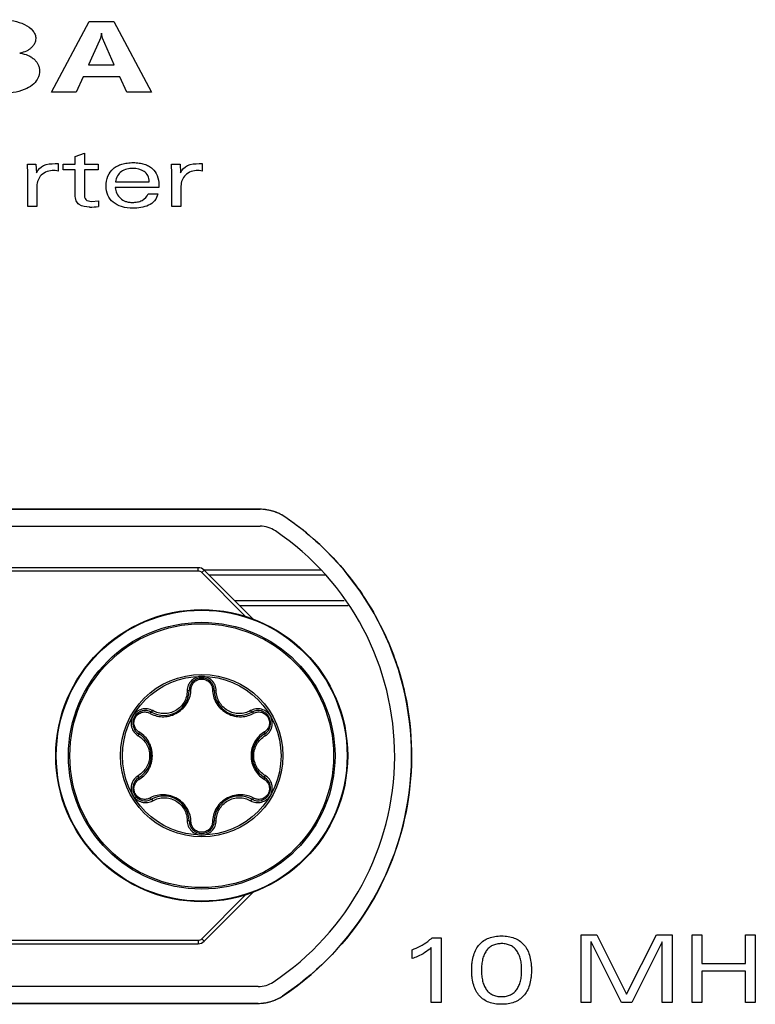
# Model space of a CAD drawing. Header units: inches. Extents: x 0 to 22, y 0 to 17.
# Tile 15 of 106: x 9.423 to 9.859, y 6.519 to 7.103. Entities that reach past the tile are written whole.
import ezdxf

# ---------------------------------------------------------------- set-up
doc = ezdxf.new("R2010")
doc.units = ezdxf.units.IN
doc.header["$LTSCALE"] = 1.21
doc.header["$MEASUREMENT"] = 0
doc.layers.get('0').update_dxf_attribs({"linetype": 'CONTINUOUS'})
doc.layers.add('02___PRT_ALL_AXES', color=7, linetype='CONTINUOUS')
doc.layers.add('LAYER_1', color=7, linetype='CONTINUOUS')

msp = doc.modelspace()

# ---------------------------------------------------------------- linework, layer by layer
at = {"color": 7, "linetype": 'CONTINUOUS'}
for p, q in [((9.44167, 7.06033), (9.46398, 7.10234)), ((9.46398, 7.10234), (9.47867, 7.10234)), ((9.47867, 7.10234), (9.50105, 7.06033)), ((9.46056, 7.06948), (9.45636, 7.06033)), ((9.48217, 7.06948), (9.46056, 7.06948)), ((9.48635, 7.06033), (9.48217, 7.06948)), ((9.45636, 7.06033), (9.44167, 7.06033)), ((9.50105, 7.06033), (9.48635, 7.06033)), ((8.29507, 6.80303), (9.56554, 6.80303)), ((9.52873, 6.77842), (9.34674, 6.77842)), ((9.52873, 6.77642), (9.35051, 6.77642)), ((9.52873, 6.77642), (9.52873, 6.77842)), ((9.53085, 6.77554), (9.53227, 6.77695)), ((9.55706, 6.74933), (9.53085, 6.77554)), ((9.56157, 6.74765), (9.53227, 6.77695)), ((9.60173, 6.77692), (9.53227, 6.77692)), ((9.60401, 6.77392), (9.5353, 6.77392)), ((9.5503, 6.75892), (9.6154, 6.75892)), ((9.5533, 6.75592), (9.61768, 6.75592)), ((9.52332, 6.7056), (9.52219, 6.70541)), ((9.53828, 6.7056), (9.53942, 6.70541)), ((9.50105, 6.69274), (9.50178, 6.69363)), ((9.56056, 6.69274), (9.55983, 6.69363)), ((9.49357, 6.67978), (9.49316, 6.6787)), ((9.56804, 6.67978), (9.56845, 6.6787)), ((9.49357, 6.65406), (9.49316, 6.65513)), ((9.56804, 6.65406), (9.56845, 6.65513)), ((9.50105, 6.6411), (9.50178, 6.64021)), ((9.56056, 6.6411), (9.55983, 6.64021)), ((9.52332, 6.62824), (9.52219, 6.62843)), ((9.53828, 6.62824), (9.53942, 6.62843)), ((9.53085, 6.5583), (9.55706, 6.58451)), ((9.53227, 6.55688), (9.56157, 6.58619)), ((9.35055, 6.55742), (9.52873, 6.55742)), ((9.52873, 6.55742), (9.52873, 6.55542)), ((9.53085, 6.5583), (9.53227, 6.55688)), ((9.75591, 6.56063), (9.76516, 6.56063)), ((9.75591, 6.52053), (9.75591, 6.56063)), ((9.76516, 6.56063), (9.78288, 6.52542)), ((9.78288, 6.52542), (9.8006, 6.56063)), ((9.8006, 6.56063), (9.80985, 6.56063)), ((9.80985, 6.56063), (9.80985, 6.52053)), ((9.82182, 6.56063), (9.82762, 6.56063)), ((9.82182, 6.52053), (9.82182, 6.56063)), ((9.82762, 6.56063), (9.82762, 6.54374)), ((9.85348, 6.56063), (9.85928, 6.56063)), ((9.85348, 6.54374), (9.85348, 6.56063)), ((9.85928, 6.56063), (9.85928, 6.52053)), ((9.34674, 6.55542), (9.52873, 6.55542)), ((9.76181, 6.55652), (9.7617, 6.55652)), ((9.7617, 6.55652), (9.7617, 6.52053)), ((9.77981, 6.52053), (9.76181, 6.55652)), ((9.80395, 6.55652), (9.78595, 6.52053)), ((9.80406, 6.55652), (9.80395, 6.55652)), ((9.80406, 6.52053), (9.80406, 6.55652)), ((9.82762, 6.54374), (9.85348, 6.54374)), ((9.85348, 6.53918), (9.82762, 6.53918)), ((9.82762, 6.53918), (9.82762, 6.52053)), ((9.85348, 6.52053), (9.85348, 6.53918)), ((9.56437, 6.53003), (8.29624, 6.53003)), ((9.7617, 6.52053), (9.75591, 6.52053)), ((9.78595, 6.52053), (9.77981, 6.52053)), ((9.80985, 6.52053), (9.80406, 6.52053)), ((9.82762, 6.52053), (9.82182, 6.52053)), ((9.85928, 6.52053), (9.85348, 6.52053))]:
    msp.add_line(p, q, dxfattribs=at)
for radius in [0.08661, 0.08627, 0.07909, 0.07825, 0.04821, 0.04705]:
    msp.add_circle((9.5308, 6.66692), radius, dxfattribs=at)
for centre, radius, start, end in [((9.56554, 6.78703), 0.016, 55.92667, 90), ((9.4843, 6.66692), 0.161, 303.51433, 55.92667), ((9.52873, 6.77342), 0.005, 45, 90), ((9.52873, 6.77342), 0.003, 45, 90), ((9.5308, 6.7055), 0.00748, 0.72279, 179.27721), ((9.50836, 6.70578), 0.01496, 240.72279, 359.27721), ((9.55324, 6.70578), 0.01496, 180.72279, 299.27721), ((9.49739, 6.68621), 0.00748, 60.72279, 239.27721), ((9.50779, 6.70595), 0.01591, 240.86179, 243.04836), ((9.56422, 6.68621), 0.00748, 300.72279, 119.27721), ((9.55382, 6.70595), 0.01591, 296.93711, 299.13814), ((9.48549, 6.66734), 0.01591, 56.93029, 59.13808), ((9.57611, 6.66734), 0.01591, 120.86179, 123.0485), ((9.48593, 6.66692), 0.01496, 300.72279, 59.27721), ((9.57568, 6.66692), 0.01496, 120.72279, 239.27721), ((9.5308, 6.66692), 0.03122, 170.22796, 170.94472), ((9.5308, 6.66692), 0.03122, 350.35148, 350.96396), ((9.49739, 6.64763), 0.00748, 120.72279, 299.27721), ((9.48549, 6.6665), 0.01591, 300.86179, 303.0485), ((9.56422, 6.64763), 0.00748, 240.72279, 59.27721), ((9.57611, 6.6665), 0.01591, 236.93029, 239.13808), ((9.50779, 6.62789), 0.01591, 116.93711, 119.13814), ((9.50836, 6.62805), 0.01496, 0.72279, 119.27721), ((9.55324, 6.62805), 0.01496, 60.72279, 179.27721), ((9.55382, 6.62789), 0.01591, 60.86179, 63.04836), ((9.5308, 6.62834), 0.00748, 180.72279, 359.27721), ((9.52873, 6.56042), 0.003, 270, 315), ((9.52873, 6.56042), 0.005, 270, 315), ((9.56437, 6.54603), 0.016, 270, 303.51433)]:
    msp.add_arc(centre, radius, start, end, dxfattribs=at)
for points, knots in [([(9.5308, 6.71397), (9.53024, 6.71397), (9.52911, 6.71384), (9.52695, 6.71319), (9.52456, 6.71159), (9.52266, 6.70875), (9.5222, 6.70652), (9.52219, 6.70541)], [0, 0, 0, 0, 0.126288, 0.25253, 0.502936, 0.752036, 1, 1, 1, 1]), ([(9.52442, 6.70613), (9.52443, 6.7069), (9.52475, 6.70849), (9.52611, 6.71056), (9.52823, 6.71201), (9.53081, 6.71253), (9.53338, 6.712), (9.5355, 6.71055), (9.53686, 6.70849), (9.53718, 6.7069), (9.53719, 6.70613)], [0, 0, 0, 0, 0.118461, 0.241031, 0.368754, 0.500186, 0.631619, 0.759279, 0.881703, 1, 1, 1, 1]), ([(9.53942, 6.70541), (9.53941, 6.70652), (9.53895, 6.70876), (9.53704, 6.7116), (9.53465, 6.71319), (9.5325, 6.71384), (9.53137, 6.71397), (9.5308, 6.71397)], [0, 0, 0, 0, 0.248053, 0.497276, 0.747644, 0.873803, 1, 1, 1, 1]), ([(9.50058, 6.69177), (9.50174, 6.69118), (9.50427, 6.69026), (9.50836, 6.68987), (9.51256, 6.69054), (9.51655, 6.6923), (9.51995, 6.695), (9.52248, 6.69839), (9.52403, 6.70217), (9.5244, 6.70482), (9.52442, 6.70613)], [0, 0, 0, 0, 0.118943, 0.241429, 0.36914, 0.501178, 0.632763, 0.759619, 0.881415, 1, 1, 1, 1]), ([(9.52219, 6.70541), (9.52217, 6.70424), (9.52185, 6.70188), (9.52047, 6.69858), (9.51829, 6.69573), (9.51544, 6.69354), (9.51211, 6.69216), (9.50855, 6.6917), (9.50501, 6.69216), (9.5028, 6.69305), (9.50178, 6.69363)], [0, 0, 0, 0, 0.124227, 0.248921, 0.374225, 0.499992, 0.625754, 0.75106, 0.875759, 1, 1, 1, 1]), ([(9.52442, 6.70613), (9.52427, 6.70612), (9.52401, 6.70609), (9.52361, 6.70598), (9.52333, 6.70576), (9.52332, 6.7056)], [0, 0, 0, 0, 0.331294, 0.621243, 1, 1, 1, 1]), ([(9.53719, 6.70613), (9.53733, 6.70612), (9.5376, 6.70609), (9.538, 6.70598), (9.53828, 6.70576), (9.53828, 6.7056)], [0, 0, 0, 0, 0.331295, 0.621244, 1, 1, 1, 1]), ([(9.53719, 6.70613), (9.53721, 6.70482), (9.53758, 6.70217), (9.53913, 6.69839), (9.54166, 6.695), (9.54506, 6.6923), (9.54904, 6.69054), (9.55325, 6.68987), (9.55733, 6.69026), (9.55986, 6.69118), (9.56103, 6.69177)], [0, 0, 0, 0, 0.118578, 0.240371, 0.367227, 0.498824, 0.63085, 0.75856, 0.881048, 1, 1, 1, 1]), ([(9.55983, 6.69363), (9.55881, 6.69305), (9.5566, 6.69216), (9.55306, 6.6917), (9.5495, 6.69216), (9.54617, 6.69354), (9.54332, 6.69573), (9.54114, 6.69858), (9.53976, 6.70188), (9.53943, 6.70424), (9.53942, 6.70541)], [0, 0, 0, 0, 0.124227, 0.248921, 0.374225, 0.499991, 0.625753, 0.75106, 0.875759, 1, 1, 1, 1]), ([(9.50178, 6.69363), (9.50081, 6.69417), (9.49864, 6.69489), (9.49523, 6.69466), (9.49266, 6.69339), (9.49101, 6.69185), (9.49034, 6.69093), (9.49006, 6.69044)], [0, 0, 0, 0, 0.248051, 0.497275, 0.747644, 0.873803, 1, 1, 1, 1]), ([(9.49365, 6.68099), (9.49299, 6.68139), (9.49177, 6.68247), (9.49067, 6.68468), (9.49047, 6.68724), (9.4913, 6.68973), (9.49305, 6.69169), (9.49536, 6.6928), (9.49783, 6.69294), (9.49936, 6.69243), (9.50004, 6.69206)], [0, 0, 0, 0, 0.118461, 0.241031, 0.368754, 0.500186, 0.631619, 0.759279, 0.881703, 1, 1, 1, 1]), ([(9.50004, 6.69206), (9.50012, 6.69218), (9.50028, 6.69239), (9.50057, 6.69268), (9.50091, 6.69281), (9.50105, 6.69274)], [0, 0, 0, 0, 0.331295, 0.621244, 1, 1, 1, 1]), ([(9.57155, 6.69044), (9.57127, 6.69093), (9.57059, 6.69185), (9.56895, 6.69339), (9.56637, 6.69466), (9.56296, 6.69489), (9.5608, 6.69417), (9.55983, 6.69363)], [0, 0, 0, 0, 0.126287, 0.25253, 0.502936, 0.752036, 1, 1, 1, 1]), ([(9.56157, 6.69206), (9.56149, 6.69218), (9.56133, 6.69239), (9.56104, 6.69268), (9.5607, 6.69281), (9.56056, 6.69274)], [0, 0, 0, 0, 0.331294, 0.621243, 1, 1, 1, 1]), ([(9.56157, 6.69206), (9.56224, 6.69243), (9.56378, 6.69295), (9.56625, 6.6928), (9.56857, 6.69169), (9.57031, 6.68972), (9.57114, 6.68723), (9.57094, 6.68467), (9.56983, 6.68246), (9.56862, 6.68139), (9.56795, 6.68099)], [0, 0, 0, 0, 0.118461, 0.24103, 0.368753, 0.500186, 0.631618, 0.759278, 0.881703, 1, 1, 1, 1]), ([(9.49006, 6.69044), (9.48978, 6.68995), (9.48932, 6.68891), (9.48881, 6.68672), (9.48899, 6.68385), (9.4905, 6.68078), (9.49221, 6.67927), (9.49316, 6.6787)], [0, 0, 0, 0, 0.126287, 0.25253, 0.502936, 0.752036, 1, 1, 1, 1]), ([(9.56845, 6.6787), (9.5694, 6.67927), (9.57111, 6.68079), (9.57261, 6.68385), (9.5728, 6.68672), (9.57229, 6.68892), (9.57183, 6.68996), (9.57155, 6.69044)], [0, 0, 0, 0, 0.24805, 0.497274, 0.747643, 0.873802, 1, 1, 1, 1]), ([(9.49365, 6.68099), (9.49359, 6.68087), (9.49348, 6.68062), (9.49338, 6.68022), (9.49343, 6.67986), (9.49357, 6.67978)], [0, 0, 0, 0, 0.331294, 0.621243, 1, 1, 1, 1]), ([(9.50151, 6.66692), (9.50151, 6.66834), (9.50116, 6.67115), (9.49962, 6.67502), (9.49727, 6.67827), (9.49525, 6.67997), (9.49417, 6.68067)], [0, 0, 0, 0, 0.26337, 0.518008, 0.762469, 1, 1, 1, 1]), ([(9.56744, 6.68067), (9.56636, 6.67997), (9.56434, 6.67828), (9.56199, 6.67502), (9.56045, 6.67115), (9.5601, 6.66834), (9.5601, 6.66692)], [0, 0, 0, 0, 0.237584, 0.48203, 0.736651, 1, 1, 1, 1]), ([(9.56795, 6.68099), (9.56802, 6.68087), (9.56813, 6.68062), (9.56823, 6.68022), (9.56818, 6.67986), (9.56804, 6.67978)], [0, 0, 0, 0, 0.331295, 0.621244, 1, 1, 1, 1]), ([(9.49316, 6.6787), (9.49417, 6.6781), (9.49605, 6.67664), (9.49822, 6.6738), (9.49959, 6.67049), (9.49991, 6.66811), (9.49991, 6.66692)], [0, 0, 0, 0, 0.248457, 0.497849, 0.748462, 1, 1, 1, 1]), ([(9.5617, 6.66692), (9.5617, 6.66811), (9.56201, 6.67049), (9.56339, 6.6738), (9.56556, 6.67664), (9.56744, 6.6781), (9.56845, 6.6787)], [0, 0, 0, 0, 0.251517, 0.502132, 0.751525, 1, 1, 1, 1]), ([(9.49991, 6.66692), (9.49991, 6.66573), (9.49959, 6.66335), (9.49822, 6.66004), (9.49605, 6.6572), (9.49417, 6.65573), (9.49316, 6.65513)], [0, 0, 0, 0, 0.251517, 0.502132, 0.751525, 1, 1, 1, 1]), ([(9.49417, 6.65317), (9.49524, 6.65387), (9.49726, 6.65556), (9.49962, 6.65882), (9.50116, 6.66268), (9.50151, 6.6655), (9.50151, 6.66692)], [0, 0, 0, 0, 0.237584, 0.48203, 0.736651, 1, 1, 1, 1]), ([(9.5601, 6.66692), (9.5601, 6.6655), (9.56045, 6.66269), (9.56198, 6.65882), (9.56434, 6.65556), (9.56636, 6.65387), (9.56743, 6.65317)], [0, 0, 0, 0, 0.26337, 0.518008, 0.762469, 1, 1, 1, 1]), ([(9.56845, 6.65513), (9.56744, 6.65573), (9.56556, 6.6572), (9.56339, 6.66004), (9.56201, 6.66335), (9.5617, 6.66573), (9.5617, 6.66692)], [0, 0, 0, 0, 0.248457, 0.497849, 0.748462, 1, 1, 1, 1]), ([(9.49316, 6.65513), (9.49221, 6.65457), (9.4905, 6.65305), (9.48899, 6.64998), (9.48881, 6.64712), (9.48932, 6.64492), (9.48978, 6.64388), (9.49006, 6.64339)], [0, 0, 0, 0, 0.24805, 0.497274, 0.747643, 0.873802, 1, 1, 1, 1]), ([(9.50004, 6.64178), (9.49936, 6.6414), (9.49782, 6.64089), (9.49536, 6.64104), (9.49304, 6.64215), (9.4913, 6.64412), (9.49047, 6.64661), (9.49067, 6.64917), (9.49178, 6.65137), (9.49299, 6.65245), (9.49365, 6.65285)], [0, 0, 0, 0, 0.118461, 0.24103, 0.368753, 0.500186, 0.631618, 0.759278, 0.881703, 1, 1, 1, 1]), ([(9.49365, 6.65285), (9.49359, 6.65297), (9.49348, 6.65322), (9.49338, 6.65362), (9.49343, 6.65398), (9.49357, 6.65406)], [0, 0, 0, 0, 0.331295, 0.621244, 1, 1, 1, 1]), ([(9.56795, 6.65285), (9.56862, 6.65245), (9.56983, 6.65137), (9.57094, 6.64916), (9.57114, 6.6466), (9.5703, 6.64411), (9.56856, 6.64214), (9.56625, 6.64104), (9.56378, 6.64089), (9.56224, 6.6414), (9.56157, 6.64178)], [0, 0, 0, 0, 0.118461, 0.241031, 0.368754, 0.500186, 0.631619, 0.759279, 0.881703, 1, 1, 1, 1]), ([(9.56795, 6.65285), (9.56802, 6.65297), (9.56813, 6.65322), (9.56823, 6.65362), (9.56818, 6.65398), (9.56804, 6.65406)], [0, 0, 0, 0, 0.331294, 0.621243, 1, 1, 1, 1]), ([(9.57155, 6.6434), (9.57183, 6.64389), (9.57229, 6.64492), (9.5728, 6.64712), (9.57261, 6.64999), (9.57111, 6.65305), (9.5694, 6.65457), (9.56845, 6.65513)], [0, 0, 0, 0, 0.126287, 0.25253, 0.502936, 0.752036, 1, 1, 1, 1]), ([(9.49006, 6.64339), (9.49034, 6.64291), (9.49101, 6.64199), (9.49266, 6.64045), (9.49524, 6.63918), (9.49864, 6.63895), (9.50081, 6.63967), (9.50178, 6.64021)], [0, 0, 0, 0, 0.126287, 0.25253, 0.502936, 0.752036, 1, 1, 1, 1]), ([(9.50004, 6.64178), (9.50012, 6.64166), (9.50028, 6.64144), (9.50057, 6.64116), (9.50091, 6.64102), (9.50105, 6.6411)], [0, 0, 0, 0, 0.331294, 0.621243, 1, 1, 1, 1]), ([(9.52442, 6.62771), (9.5244, 6.62901), (9.52403, 6.63167), (9.52248, 6.63545), (9.51995, 6.63883), (9.51655, 6.64154), (9.51256, 6.6433), (9.50836, 6.64397), (9.50428, 6.64358), (9.50175, 6.64266), (9.50058, 6.64207)], [0, 0, 0, 0, 0.118578, 0.240371, 0.367227, 0.498824, 0.63085, 0.75856, 0.881048, 1, 1, 1, 1]), ([(9.50178, 6.64021), (9.5028, 6.64079), (9.50501, 6.64168), (9.50855, 6.64214), (9.51211, 6.64168), (9.51544, 6.6403), (9.51829, 6.63811), (9.52047, 6.63526), (9.52185, 6.63196), (9.52217, 6.6296), (9.52219, 6.62843)], [0, 0, 0, 0, 0.124227, 0.248921, 0.374225, 0.499991, 0.625753, 0.75106, 0.875759, 1, 1, 1, 1]), ([(9.56103, 6.64207), (9.55986, 6.64266), (9.55733, 6.64358), (9.55325, 6.64397), (9.54905, 6.6433), (9.54506, 6.64154), (9.54166, 6.63884), (9.53913, 6.63545), (9.53758, 6.63167), (9.53721, 6.62901), (9.53719, 6.62771)], [0, 0, 0, 0, 0.118943, 0.241429, 0.36914, 0.501178, 0.632763, 0.759619, 0.881415, 1, 1, 1, 1]), ([(9.53942, 6.62843), (9.53943, 6.6296), (9.53976, 6.63196), (9.54114, 6.63526), (9.54332, 6.63811), (9.54617, 6.6403), (9.5495, 6.64168), (9.55306, 6.64214), (9.5566, 6.64168), (9.55881, 6.64079), (9.55983, 6.64021)], [0, 0, 0, 0, 0.124227, 0.248921, 0.374225, 0.499992, 0.625754, 0.75106, 0.875759, 1, 1, 1, 1]), ([(9.55983, 6.64021), (9.5608, 6.63967), (9.56297, 6.63895), (9.56638, 6.63918), (9.56895, 6.64045), (9.5706, 6.64199), (9.57127, 6.64291), (9.57155, 6.6434)], [0, 0, 0, 0, 0.248051, 0.497275, 0.747644, 0.873803, 1, 1, 1, 1]), ([(9.56157, 6.64178), (9.56149, 6.64166), (9.56133, 6.64144), (9.56104, 6.64116), (9.5607, 6.64102), (9.56056, 6.6411)], [0, 0, 0, 0, 0.331295, 0.621244, 1, 1, 1, 1]), ([(9.52219, 6.62843), (9.5222, 6.62732), (9.52266, 6.62508), (9.52457, 6.62224), (9.52695, 6.62065), (9.52911, 6.61999), (9.53024, 6.61987), (9.53081, 6.61987)], [0, 0, 0, 0, 0.248053, 0.497276, 0.747644, 0.873803, 1, 1, 1, 1]), ([(9.52442, 6.62771), (9.52427, 6.62771), (9.52401, 6.62775), (9.52361, 6.62786), (9.52333, 6.62808), (9.52332, 6.62824)], [0, 0, 0, 0, 0.331295, 0.621244, 1, 1, 1, 1]), ([(9.53719, 6.62771), (9.53718, 6.62693), (9.53685, 6.62534), (9.53549, 6.62328), (9.53338, 6.62183), (9.5308, 6.62131), (9.52823, 6.62183), (9.52611, 6.62328), (9.52475, 6.62535), (9.52443, 6.62693), (9.52442, 6.62771)], [0, 0, 0, 0, 0.118461, 0.241031, 0.368754, 0.500186, 0.631619, 0.759279, 0.881703, 1, 1, 1, 1]), ([(9.53081, 6.61987), (9.53137, 6.61987), (9.5325, 6.61999), (9.53466, 6.62065), (9.53705, 6.62225), (9.53895, 6.62508), (9.53941, 6.62732), (9.53942, 6.62843)], [0, 0, 0, 0, 0.126288, 0.25253, 0.502936, 0.752036, 1, 1, 1, 1]), ([(9.53719, 6.62771), (9.53733, 6.62771), (9.5376, 6.62775), (9.538, 6.62786), (9.53828, 6.62808), (9.53828, 6.62824)], [0, 0, 0, 0, 0.331294, 0.621243, 1, 1, 1, 1])]:
    msp.add_open_spline(points, degree=3, knots=knots, dxfattribs=at)
at = {"layer": '02___PRT_ALL_AXES', "color": 7, "linetype": 'CONTINUOUS'}
for p, q in [((9.56554, 6.81303), (8.29507, 6.81303)), ((8.29624, 6.52003), (9.56437, 6.52003))]:
    msp.add_line(p, q, dxfattribs=at)
for centre, radius, start, end in [((9.56554, 6.78703), 0.026, 55.92667, 90), ((9.4843, 6.66692), 0.171, 303.51433, 55.92667), ((9.56437, 6.54603), 0.026, 270, 303.51433)]:
    msp.add_arc(centre, radius, start, end, dxfattribs=at)
at = {"layer": 'LAYER_1', "color": 7, "linetype": 'CONTINUOUS'}
for p, q in [((9.47133, 7.09534), (9.47071, 7.09242)), ((9.47192, 7.09242), (9.47133, 7.09534)), ((9.47009, 7.09096), (9.4637, 7.07655)), ((9.47062, 7.09207), (9.47009, 7.09096)), ((9.47071, 7.09242), (9.47062, 7.09207)), ((9.47893, 7.07655), (9.47192, 7.09242)), ((9.4637, 7.07655), (9.47893, 7.07655)), ((9.45578, 7.02227), (9.46118, 7.02433)), ((9.45578, 7.01767), (9.45578, 7.02227)), ((9.46118, 7.02433), (9.46118, 7.01767)), ((9.42739, 7.01767), (9.43246, 7.01767)), ((9.42762, 7.01198), (9.42739, 7.01767)), ((9.43246, 7.01767), (9.43268, 7.01267)), ((9.44387, 7.01803), (9.44568, 7.01803)), ((9.44568, 7.01803), (9.44568, 7.01362)), ((9.44857, 7.01767), (9.45578, 7.01767)), ((9.44857, 7.01427), (9.44857, 7.01767)), ((9.45578, 7.01427), (9.44857, 7.01427)), ((9.45578, 6.99947), (9.45578, 7.01427)), ((9.46118, 7.01767), (9.46934, 7.01767)), ((9.46934, 7.01427), (9.46118, 7.01427)), ((9.46118, 7.01427), (9.46118, 6.99982)), ((9.46934, 7.01767), (9.46934, 7.01427)), ((9.51286, 7.01767), (9.51794, 7.01767)), ((9.51308, 7.01198), (9.51286, 7.01767)), ((9.51794, 7.01767), (9.51815, 7.01267)), ((9.52934, 7.01803), (9.53116, 7.01803)), ((9.53116, 7.01803), (9.53116, 7.01362)), ((9.42762, 6.99257), (9.42762, 7.01198)), ((9.43268, 7.01267), (9.43279, 7.01267)), ((9.47971, 7.00722), (9.49965, 7.00722)), ((9.51308, 6.99257), (9.51308, 7.01198)), ((9.51815, 7.01267), (9.51826, 7.01267)), ((9.43302, 7.00472), (9.43302, 6.99257)), ((9.50538, 7.00382), (9.47948, 7.00382)), ((9.50538, 7.00532), (9.50538, 7.00382)), ((9.51849, 7.00472), (9.51849, 6.99257)), ((9.46537, 6.99567), (9.4695, 6.99597)), ((9.4695, 6.99597), (9.4695, 6.99257)), ((9.499, 7.00012), (9.50473, 7.00012)), ((9.43302, 6.99257), (9.42762, 6.99257)), ((9.51849, 6.99257), (9.51308, 6.99257)), ((8.29506, 6.81303), (9.56554, 6.81303)), ((9.66751, 6.55896), (9.67281, 6.55896)), ((9.67281, 6.55896), (9.67281, 6.52053)), ((9.65564, 6.54663), (9.65564, 6.5518)), ((9.66701, 6.52053), (9.66701, 6.55307)), ((9.57879, 6.5244), (9.57871, 6.52435)), ((9.56436, 6.52003), (8.29624, 6.52003)), ((9.67281, 6.52053), (9.66701, 6.52053))]:
    msp.add_line(p, q, dxfattribs=at)
for centre, radius, start, end in [((9.46431, 7.03751), 0.04524, 270.00786, 276.58438), ((9.56552, 6.78815), 0.02488, 83.1555, 89.95289), ((9.56542, 6.78717), 0.02586, 82.55978, 83.19712), ((9.56533, 6.78654), 0.0265, 77.01026, 82.54148), ((9.56523, 6.78605), 0.027, 75.24844, 77.02463), ((9.56519, 6.78592), 0.02714, 70.67907, 75.24794), ((9.56523, 6.78603), 0.02702, 68.80765, 70.6792), ((9.5654, 6.78646), 0.02656, 63.49421, 68.8202), ((9.56567, 6.78701), 0.02595, 62.61305, 63.47829), ((9.56614, 6.78788), 0.02496, 55.9607, 62.65265), ((9.48463, 6.66736), 0.17045, 51.41973, 55.93323), ((9.56435, 6.54634), 0.02628, 290.79271, 296.12347), ((9.56463, 6.54575), 0.02563, 296.1414, 296.91949), ((9.56511, 6.54486), 0.02462, 296.87847, 303.55927), ((9.56436, 6.54425), 0.02422, 270.00014, 270.36028), ((9.56434, 6.54517), 0.02514, 270.39381, 276.31155), ((9.56426, 6.54607), 0.02605, 276.28294, 277.70329), ((9.56418, 6.54662), 0.0266, 277.71321, 282.40277), ((9.5641, 6.54699), 0.02697, 282.39463, 284.63149), ((9.56409, 6.54704), 0.02702, 284.63004, 288.87775), ((9.56415, 6.54685), 0.02683, 288.87879, 290.80692)]:
    msp.add_arc(centre, radius, start, end, dxfattribs=at)
for points, knots in [([(9.4137, 7.10339), (9.4156, 7.10325), (9.42162, 7.10251), (9.42798, 7.10003), (9.43065, 7.09673)], [0, 0, 0, 0, 0.310683, 1, 1, 1, 1]), ([(9.43065, 7.09673), (9.43118, 7.09609), (9.43183, 7.095), (9.43225, 7.09341), (9.43236, 7.0921), (9.43221, 7.09072), (9.43172, 7.08931), (9.4309, 7.08799), (9.42978, 7.08676), (9.42839, 7.08565), (9.42616, 7.0844), (9.42427, 7.08384), (9.42297, 7.0836)], [0, 0, 0, 0, 0.133643, 0.198552, 0.264765, 0.342513, 0.420489, 0.50242, 0.591551, 0.687635, 0.786369, 1, 1, 1, 1]), ([(9.42297, 7.0836), (9.42464, 7.08332), (9.42705, 7.08268), (9.42985, 7.08117), (9.43154, 7.07982), (9.4329, 7.07831), (9.43389, 7.07663), (9.43447, 7.07482), (9.43467, 7.07292), (9.43448, 7.07129), (9.43412, 7.07), (9.43333, 7.06795), (9.43122, 7.06501), (9.42466, 7.06089), (9.4184, 7.05992), (9.41395, 7.05957)], [0, 0, 0, 0, 0.115595, 0.166957, 0.215668, 0.261658, 0.304839, 0.347029, 0.390163, 0.434283, 0.457397, 0.481511, 0.583015, 0.696581, 1, 1, 1, 1]), ([(9.43279, 7.01267), (9.43382, 7.01435), (9.43687, 7.01788), (9.44153, 7.01803), (9.44387, 7.01803)], [0, 0, 0, 0, 0.457051, 1, 1, 1, 1]), ([(9.4431, 7.01393), (9.44045, 7.01393), (9.43498, 7.01239), (9.43302, 7.00705), (9.43302, 7.00472)], [0, 0, 0, 0, 0.532048, 1, 1, 1, 1]), ([(9.44568, 7.01362), (9.44508, 7.01381), (9.4442, 7.01392), (9.44334, 7.01393), (9.4431, 7.01393)], [0, 0, 0, 0, 0.729203, 1, 1, 1, 1]), ([(9.47409, 7.00462), (9.47409, 7.00667), (9.47465, 7.01062), (9.47756, 7.01466), (9.48069, 7.01672), (9.4835, 7.01784), (9.48611, 7.01837), (9.48837, 7.01859), (9.49016, 7.01864), (9.49194, 7.01859), (9.49412, 7.01837), (9.49662, 7.01785), (9.49929, 7.01677), (9.50222, 7.01478), (9.50488, 7.01093), (9.50538, 7.00723), (9.50538, 7.00532)], [0, 0, 0, 0, 0.130729, 0.245853, 0.304965, 0.368124, 0.437119, 0.474233, 0.513233, 0.551236, 0.58717, 0.653385, 0.713421, 0.769269, 0.877682, 1, 1, 1, 1]), ([(9.49006, 7.01522), (9.48766, 7.01522), (9.48386, 7.0145), (9.48059, 7.01081), (9.47989, 7.00846), (9.47971, 7.00722)], [0, 0, 0, 0, 0.503172, 0.735812, 1, 1, 1, 1]), ([(9.49965, 7.00722), (9.49963, 7.00848), (9.49914, 7.01092), (9.49592, 7.01449), (9.49232, 7.01522), (9.49006, 7.01522)], [0, 0, 0, 0, 0.27383, 0.51158, 1, 1, 1, 1]), ([(9.51826, 7.01267), (9.51929, 7.01435), (9.52234, 7.01788), (9.527, 7.01803), (9.52934, 7.01803)], [0, 0, 0, 0, 0.457051, 1, 1, 1, 1]), ([(9.52857, 7.01393), (9.52592, 7.01393), (9.52045, 7.01239), (9.51849, 7.00705), (9.51849, 7.00472)], [0, 0, 0, 0, 0.532048, 1, 1, 1, 1]), ([(9.53116, 7.01362), (9.53055, 7.01381), (9.52968, 7.01392), (9.52881, 7.01393), (9.52857, 7.01393)], [0, 0, 0, 0, 0.729856, 1, 1, 1, 1]), ([(9.50473, 7.00012), (9.50448, 6.99862), (9.50317, 6.99571), (9.49925, 6.99308), (9.49474, 6.99185), (9.48932, 6.99145), (9.48354, 6.99206), (9.47811, 6.99469), (9.4747, 6.99917), (9.47409, 7.00279), (9.47409, 7.00462)], [0, 0, 0, 0, 0.110027, 0.216559, 0.330122, 0.444076, 0.608402, 0.744084, 0.867729, 1, 1, 1, 1]), ([(9.47948, 7.00382), (9.47974, 7.00149), (9.48134, 6.99785), (9.48511, 6.99574), (9.48763, 6.99512), (9.49, 6.99495), (9.49266, 6.99521), (9.49621, 6.99629), (9.49843, 6.99844), (9.499, 7.00012)], [0, 0, 0, 0, 0.271546, 0.410595, 0.487139, 0.570699, 0.684096, 0.794567, 1, 1, 1, 1]), ([(9.46432, 6.99227), (9.46216, 6.99227), (9.45864, 6.9925), (9.45597, 6.99613), (9.45578, 6.99829), (9.45578, 6.99947)], [0, 0, 0, 0, 0.507446, 0.723634, 1, 1, 1, 1]), ([(9.46118, 6.99982), (9.46118, 6.99876), (9.46148, 6.99611), (9.4642, 6.99567), (9.46537, 6.99567)], [0, 0, 0, 0, 0.475953, 1, 1, 1, 1]), ([(9.59093, 6.80061), (9.59614, 6.79645), (9.60528, 6.78825), (9.61718, 6.77499), (9.62726, 6.76128), (9.636, 6.74651), (9.64558, 6.72582), (9.65654, 6.68838), (9.65604, 6.63199), (9.63017, 6.56925), (9.59763, 6.53689), (9.57879, 6.5244)], [0, 0, 0, 0, 0.062298, 0.114369, 0.166572, 0.221168, 0.274734, 0.379557, 0.584019, 0.788488, 1, 1, 1, 1]), ([(9.65564, 6.5518), (9.65893, 6.55302), (9.66312, 6.55521), (9.6667, 6.55818), (9.66751, 6.55896)], [0, 0, 0, 0, 0.756573, 1, 1, 1, 1]), ([(9.70769, 6.5195), (9.70735, 6.51951), (9.70636, 6.51956), (9.70417, 6.51982), (9.70124, 6.52057), (9.69812, 6.52214), (9.69551, 6.5244), (9.69347, 6.52733), (9.69202, 6.5309), (9.69132, 6.5343), (9.69103, 6.5373), (9.69096, 6.53974), (9.69103, 6.54218), (9.69132, 6.54519), (9.69202, 6.54859), (9.69347, 6.55216), (9.69551, 6.55509), (9.69812, 6.55735), (9.70124, 6.55893), (9.70417, 6.55967), (9.7067, 6.55997), (9.70803, 6.56002), (9.70871, 6.56002)], [0, 0, 0, 0, 0.016942, 0.04917, 0.109408, 0.165901, 0.221368, 0.278894, 0.34147, 0.411637, 0.450232, 0.491428, 0.532663, 0.571293, 0.641514, 0.704127, 0.761675, 0.817153, 0.873649, 0.933888, 0.966116, 1, 1, 1, 1]), ([(9.70871, 6.56002), (9.70939, 6.56002), (9.71073, 6.55997), (9.71326, 6.55967), (9.71618, 6.55893), (9.7193, 6.55735), (9.72191, 6.55509), (9.72395, 6.55216), (9.72541, 6.54859), (9.72611, 6.54519), (9.72639, 6.54218), (9.72646, 6.53974), (9.72639, 6.5373), (9.72611, 6.5343), (9.72541, 6.5309), (9.72395, 6.52733), (9.72191, 6.5244), (9.7193, 6.52214), (9.71618, 6.52057), (9.71326, 6.51982), (9.71073, 6.51952), (9.70905, 6.51946), (9.70803, 6.51948), (9.70769, 6.5195)], [0, 0, 0, 0, 0.032773, 0.063945, 0.12221, 0.176855, 0.230515, 0.286177, 0.346738, 0.414657, 0.45202, 0.491905, 0.531751, 0.569081, 0.636947, 0.697473, 0.753114, 0.806763, 0.861404, 0.919668, 0.95084, 0.983613, 1, 1, 1, 1]), ([(9.66701, 6.55307), (9.66467, 6.55087), (9.66083, 6.54852), (9.65674, 6.547), (9.65564, 6.54663)], [0, 0, 0, 0, 0.73507, 1, 1, 1, 1]), ([(9.70821, 6.55545), (9.70788, 6.55544), (9.70708, 6.55539), (9.70543, 6.55515), (9.70337, 6.55447), (9.70124, 6.55309), (9.69955, 6.5512), (9.69827, 6.54888), (9.69739, 6.54616), (9.69698, 6.54364), (9.69681, 6.54147), (9.69677, 6.53974), (9.69681, 6.53802), (9.69698, 6.53584), (9.69739, 6.53333), (9.69827, 6.53061), (9.69955, 6.52829), (9.70124, 6.52641), (9.70337, 6.52502), (9.70543, 6.52435), (9.70725, 6.52408), (9.70821, 6.52403), (9.70871, 6.52403)], [0, 0, 0, 0, 0.02251, 0.054213, 0.112909, 0.168352, 0.224004, 0.282782, 0.346741, 0.417107, 0.454915, 0.494514, 0.534059, 0.57182, 0.642112, 0.706018, 0.764765, 0.820401, 0.875838, 0.934532, 0.966235, 1, 1, 1, 1]), ([(9.70871, 6.52403), (9.70921, 6.52403), (9.71018, 6.52408), (9.71199, 6.52435), (9.71406, 6.52502), (9.71618, 6.52641), (9.71788, 6.52829), (9.71915, 6.53061), (9.72003, 6.53333), (9.72045, 6.53584), (9.72061, 6.53802), (9.72066, 6.53974), (9.72061, 6.54147), (9.72045, 6.54364), (9.72003, 6.54616), (9.71915, 6.54888), (9.71788, 6.5512), (9.71618, 6.55309), (9.71406, 6.55447), (9.71199, 6.55515), (9.71018, 6.55542), (9.70904, 6.55547), (9.70838, 6.55546), (9.70821, 6.55545)], [0, 0, 0, 0, 0.033022, 0.064027, 0.121429, 0.175645, 0.230057, 0.28751, 0.35001, 0.418753, 0.455684, 0.494358, 0.533085, 0.570061, 0.638878, 0.701428, 0.758913, 0.81334, 0.867562, 0.924966, 0.955971, 0.988993, 1, 1, 1, 1])]:
    msp.add_open_spline(points, degree=3, knots=knots, dxfattribs=at)

doc.saveas('drawing.dxf')
